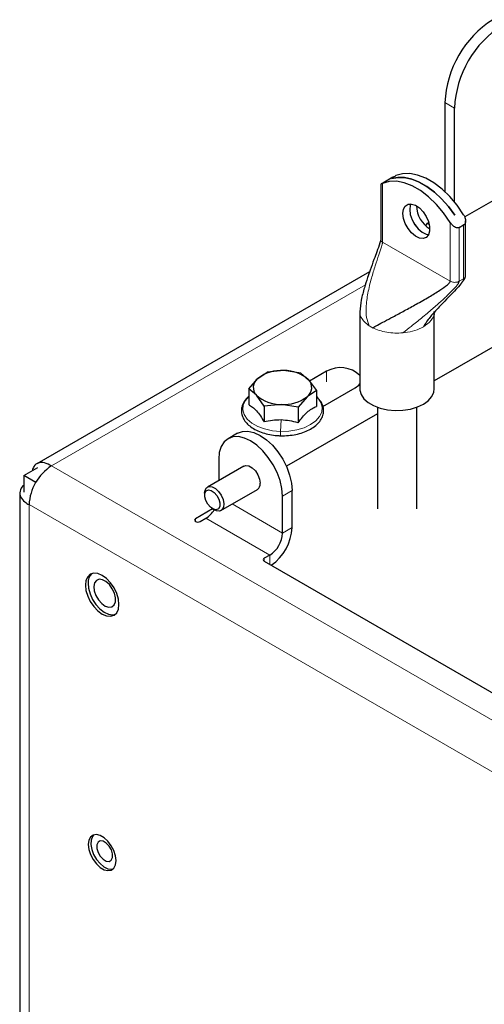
# Model space of a CAD drawing. Header units: millimetres. Extents: x 5 to 418, y 2 to 292.
# Tile 21 of 29: x 252 to 273, y 185 to 229. Entities that reach past the tile are written whole.
import ezdxf

# ---------------------------------------------------------------- set-up
doc = ezdxf.new("R2010")
doc.units = ezdxf.units.MM

msp = doc.modelspace()

# ---------------------------------------------------------------- linework, layer by layer
at = {"color": 7, "linetype": 'Continuous', "lineweight": 25}
for p, q in [((270.8075, 224.8364), (270.8075, 220.8828)), ((271.2318, 220.4287), (271.2318, 224.5914)), ((268.5036, 221.5282), (267.9752, 221.2231)), ((268.438, 221.4645), (268.4394, 221.4654)), ((268.4394, 221.465), (268.4394, 221.4654)), ((267.9607, 221.2149), (267.9607, 218.759)), ((274.3218, 221.2883), (271.6823, 219.7645)), ((271.2395, 219.8489), (271.2381, 219.848)), ((271.7168, 217.1425), (271.7168, 219.5984)), ((269.9591, 219.3658), (270.0297, 219.4881)), ((270.0297, 219.4881), (270.0901, 219.523)), ((270.0297, 219.4881), (270.1115, 219.4409)), ((271.4368, 219.2955), (271.6348, 219.4098)), ((267.4688, 217.3401), (252.7203, 208.826)), ((267.0362, 215.5707), (267.0362, 212.1412)), ((275.7007, 215.5938), (270.3362, 212.497)), ((270.3362, 212.1412), (270.3362, 215.5707)), ((262.1098, 212.153), (262.5161, 212.6121)), ((262.5161, 212.6121), (262.9223, 212.8816)), ((263.672, 212.9555), (262.9223, 212.8816)), ((264.4217, 212.8398), (263.672, 212.9555)), ((264.4217, 212.8398), (264.7651, 212.5493)), ((265.5608, 212.9242), (264.8079, 212.4895)), ((262.4532, 211.8625), (262.1098, 212.153)), ((262.1098, 212.153), (262.1098, 211.4504)), ((264.7651, 212.5493), (265.1085, 212.0692)), ((265.4009, 211.3623), (266.8336, 212.1894)), ((262.7967, 211.3824), (262.4532, 211.8625)), ((264.7023, 211.7997), (264.296, 211.3406)), ((265.1085, 212.0692), (264.7023, 211.7997)), ((265.1085, 212.0692), (265.1085, 211.3666)), ((263.5463, 211.4563), (262.7967, 211.3824)), ((262.7967, 211.3824), (262.7967, 210.6798)), ((264.296, 211.3406), (263.5463, 211.4563)), ((264.296, 211.3406), (264.296, 210.638)), ((267.8112, 211.3336), (267.8112, 206.8255)), ((269.5612, 206.8255), (269.5612, 211.3336)), ((267.8112, 211.0393), (263.7804, 208.7124)), ((261.6193, 210.1827), (261.195, 209.9378)), ((252.154, 208.3032), (252.7734, 208.6608)), ((261.895, 208.7253), (260.2828, 207.7946)), ((260.7807, 209.0221), (260.7807, 208.0821)), ((252.6773, 208.0011), (252.154, 208.3032)), ((252.154, 208.3032), (252.154, 207.5708)), ((251.9703, 207.5269), (251.9703, 170.3504)), ((260.1585, 207.5199), (260.1585, 207.422)), ((260.8827, 206.7554), (262.4949, 207.6861)), ((263.6092, 205.7562), (263.6092, 207.3893)), ((264.0334, 206.0011), (264.0334, 207.6342)), ((260.5123, 206.8258), (259.7554, 206.3888)), ((260.4978, 206.8341), (260.5827, 206.7851)), ((259.9676, 206.2664), (260.215, 206.4092)), ((263.0435, 204.7764), (262.796, 204.6335)), ((262.796, 204.5111), (280.8272, 194.1019))]:
    msp.add_line(p, q, dxfattribs=at)
at = {"color": 7, "linetype": 'Continuous', "lineweight": 18}
for p, q in [((271.2318, 224.5914), (270.8075, 224.8364)), ((268.0427, 218.6447), (268.0427, 221.2552)), ((271.0409, 219.5244), (271.0409, 216.9139)), ((271.4368, 216.9139), (271.4368, 219.2955)), ((271.6348, 219.4098), (271.6348, 217.0282)), ((268.0427, 218.6447), (271.0409, 216.9139)), ((271.4368, 216.9139), (271.6348, 217.0282)), ((267.2799, 216.7577), (253.3703, 208.7278)), ((271.3597, 216.8824), (271.4368, 216.9139)), ((269.0399, 214.6403), (268.9443, 214.6299)), ((265.5608, 212.4506), (265.5608, 212.9242)), ((263.5463, 210.7657), (263.5243, 210.2602)), ((288.1316, 188.6605), (253.3703, 208.7278)), ((264.0334, 207.6342), (263.6092, 207.3893)), ((287.1417, 186.9459), (252.3803, 207.0132)), ((252.3803, 207.0132), (252.3803, 169.7789)), ((263.6092, 205.7562), (261.3805, 207.0428)), ((259.7554, 206.3888), (259.7554, 206.2664)), ((260.215, 206.4092), (263.0435, 204.7764)), ((263.6092, 205.7562), (264.0334, 206.0011)), ((263.0435, 204.7764), (263.0435, 204.3682)), ((262.796, 204.6335), (262.796, 204.5111))]:
    msp.add_line(p, q, dxfattribs=at)
at = {"color": 7, "linetype": 'Continuous', "lineweight": 25, "flags": 128}
for points in [[(271.0409, 219.5244), (270.7499, 219.9445), (270.4277, 220.3254), (270.0827, 220.6575), (269.7237, 220.9321), (269.3599, 221.142), (269.0009, 221.282), (268.6558, 221.3483), (268.3337, 221.3393), (268.0427, 221.2552)], [(271.2381, 219.848), (270.9602, 220.2248), (270.6577, 220.566), (270.3371, 220.8641), (270.0056, 221.1126), (269.6705, 221.3061), (269.339, 221.4403), (269.0185, 221.5122), (268.7159, 221.5204), (268.438, 221.4645)], [(268.4394, 221.4654), (268.7173, 221.5212), (269.0199, 221.5131), (269.3404, 221.4411), (269.6719, 221.3069), (270.0071, 221.1134), (270.3385, 220.8649), (270.6591, 220.5668), (270.9616, 220.2256), (271.2395, 219.8489)], [(271.6348, 219.8673), (271.3439, 220.2874), (271.0217, 220.6683), (270.6767, 221.0004), (270.3176, 221.2749), (269.9539, 221.4849), (269.5949, 221.6249), (269.2498, 221.6912), (268.9276, 221.6822), (268.6367, 221.5981)], [(268.9742, 219.7012), (268.9478, 219.9186), (268.9742, 220.1056), (269.051, 220.2454), (269.1714, 220.3258), (269.3248, 220.3395), (269.4974, 220.2853), (269.674, 220.1681), (269.8388, 219.9983), (269.9772, 219.7909), (270.0769, 219.5644), (270.1291, 219.3389), (270.1291, 219.1344), (270.0769, 218.9692), (269.9772, 218.8578), (269.8388, 218.8103), (269.674, 218.8307), (269.4974, 218.9174), (269.3248, 219.0625), (269.1714, 219.2533), (269.051, 219.4727), (268.9742, 219.7012)], [(269.2969, 220.342), (269.2705, 220.2766), (269.2441, 220.0897)], [(269.2441, 220.0897), (269.2705, 219.8722), (269.3473, 219.6437), (269.4677, 219.4243), (269.6211, 219.2336), (269.7937, 219.0884), (269.9702, 219.0018), (270.0829, 218.9805)], [(269.2979, 220.3419), (269.2719, 220.2774), (269.2455, 220.0905)], [(269.2455, 220.0905), (269.2719, 219.8731), (269.3487, 219.6445), (269.4691, 219.4251), (269.6225, 219.2344), (269.7951, 219.0892), (269.9716, 219.0026), (270.0833, 218.9814)], [(266.8336, 212.1894), (266.9871, 212.3078), (267.0362, 212.3688)], [(267.0362, 212.1412), (267.0384, 212.0914), (267.0924, 211.8947), (267.216, 211.7088), (267.4039, 211.5418), (267.6478, 211.401), (267.9371, 211.2925), (268.2591, 211.2211), (268.5998, 211.19), (268.9443, 211.2004), (269.2775, 211.2519), (269.5848, 211.3424), (269.8529, 211.4677), (270.07, 211.6224), (270.2266, 211.7999), (270.3159, 211.9922), (270.3362, 212.1412)], [(265.1085, 211.8009), (265.1709, 211.7368), (265.2011, 211.7012)], [(263.6092, 207.3893), (263.582, 207.7236), (263.5015, 208.0764), (263.3708, 208.4342), (263.1949, 208.7832), (262.9806, 209.11), (262.7361, 209.402), (262.4708, 209.6481), (262.1949, 209.8388), (261.919, 209.9667), (261.6537, 210.0269), (261.4092, 210.0171), (261.1949, 209.9378), (261.0191, 209.7918), (260.8884, 209.5849), (260.8079, 209.325), (260.7807, 209.0221)], [(261.6193, 210.1827), (261.8335, 210.2621), (262.078, 210.2718), (262.3433, 210.2116), (262.6192, 210.0837), (262.8951, 209.8931), (263.1604, 209.647), (263.4049, 209.3549), (263.6192, 209.0281), (263.7951, 208.6791), (263.9258, 208.3213), (264.0062, 207.9685), (264.0334, 207.6342)], [(261.895, 208.7253), (261.9828, 208.7525), (262.1213, 208.7307), (262.2686, 208.6457), (262.4071, 208.5075), (262.5199, 208.333), (262.5936, 208.1431), (262.6192, 207.9608)], [(260.1585, 207.5199), (260.1769, 207.6522), (260.2437, 207.7653)], [(260.2437, 207.7653), (260.3514, 207.8192), (260.487, 207.8075), (260.6342, 207.7316), (260.7751, 207.6006), (260.8928, 207.4303), (260.9732, 207.2413), (261.0064, 207.0564), (260.9885, 206.8978), (260.9217, 206.7847), (260.814, 206.7308), (260.6784, 206.7425), (260.5827, 206.7851)], [(260.1692, 207.5136), (260.2267, 207.6182), (260.3254, 207.6631), (260.4504, 207.6415), (260.5827, 207.5566), (260.702, 207.4214), (260.7902, 207.2564), (260.834, 207.0868), (260.8265, 206.9384), (260.7691, 206.8338), (260.6703, 206.7889), (260.5453, 206.8105), (260.4131, 206.8954), (260.2938, 207.0307), (260.2056, 207.1956), (260.1618, 207.3652), (260.1692, 207.5136)], [(259.7554, 206.3888), (259.7229, 206.3607), (259.7115, 206.3276), (259.7229, 206.2945), (259.7554, 206.2664), (259.8041, 206.2476), (259.8615, 206.241), (259.9189, 206.2476), (259.9676, 206.2664)], [(254.9017, 203.6565), (254.8764, 203.4492), (254.9017, 203.2127), (254.9759, 202.9631), (255.0939, 202.7174), (255.2476, 202.4924), (255.4267, 202.3034), (255.6189, 202.1632), (255.811, 202.0815), (255.9901, 202.0638), (256.1439, 202.1113), (256.2618, 202.2207), (256.336, 202.3847), (256.3613, 202.592), (256.336, 202.8285), (256.2618, 203.0781), (256.1439, 203.3238), (255.9901, 203.5488), (255.811, 203.7378), (255.6189, 203.878), (255.4267, 203.9597), (255.2476, 203.9774), (255.0939, 203.9299), (254.9759, 203.8205), (254.9017, 203.6565)], [(254.9927, 203.5375), (255.0119, 203.305), (255.0801, 203.0575), (255.1926, 202.8119), (255.3418, 202.5849), (255.5175, 202.392), (255.7076, 202.2463), (255.8994, 202.1578), (256.0796, 202.1324), (256.2025, 202.1571)], [(255.2809, 203.5412), (255.25, 203.3798), (255.2712, 203.1864), (255.3421, 202.9821), (255.4552, 202.7889), (255.5981, 202.6278), (255.7554, 202.5163), (255.91, 202.4664), (256.0451, 202.4835), (256.1461, 202.5659), (256.2022, 202.7045), (256.2071, 202.8844), (256.1604, 203.086), (256.0671, 203.2875), (255.9373, 203.4671), (255.7851, 203.6053), (255.6271, 203.6871), (255.4802, 203.7037), (255.3605, 203.6532), (255.2809, 203.5412)], [(255.0252, 192.133), (255.0001, 191.9462), (255.0252, 191.7305), (255.0984, 191.5032), (255.2137, 191.283), (255.3618, 191.0875), (255.5308, 190.9327), (255.7069, 190.831), (255.8759, 190.7908), (256.024, 190.8152), (256.1393, 190.9023), (256.2125, 191.045), (256.2376, 191.2319), (256.2125, 191.4476), (256.1393, 191.6748), (256.024, 191.8951), (255.8759, 192.0906), (255.7069, 192.2454), (255.5308, 192.3471), (255.3618, 192.3873), (255.2137, 192.3629), (255.0984, 192.2758), (255.0252, 192.133)], [(255.124, 192.1448), (255.1142, 191.9475), (255.1543, 191.7263), (255.241, 191.4992), (255.3674, 191.2847), (255.5233, 191.1), (255.6959, 190.9602), (255.8714, 190.8765), (256.0354, 190.8558), (256.1086, 190.8697)], [(255.2408, 192.3729), (255.183, 192.3024), (255.124, 192.1448)], [(255.4371, 192.0506), (255.384, 191.9343), (255.3836, 191.7752), (255.4361, 191.5975), (255.5334, 191.4284), (255.6607, 191.2936), (255.7987, 191.2136), (255.9263, 191.2005), (256.0241, 191.2564), (256.0772, 191.3728), (256.0775, 191.5319), (256.025, 191.7095), (255.9277, 191.8786), (255.8004, 192.0134), (255.6625, 192.0935), (255.5349, 192.1065), (255.4371, 192.0506)]]:
    msp.add_lwpolyline(points, dxfattribs=at)
at = {"color": 7, "linetype": 'Continuous', "lineweight": 18, "flags": 128}
for points in [[(263.5243, 210.2602), (263.1614, 210.2925), (262.8181, 210.3677), (262.5093, 210.4824), (262.2487, 210.6317), (262.0475, 210.809), (261.9145, 211.0065), (261.8556, 211.2158), (261.8733, 211.4275), (261.967, 211.6325), (262.1098, 211.8009)], [(265.2011, 211.7012), (265.3038, 211.5392), (265.3627, 211.33), (265.345, 211.1183), (265.2514, 210.9133), (265.086, 210.7241), (264.8561, 210.5588), (264.5716, 210.4248), (264.2452, 210.3278), (263.8909, 210.2721), (263.5243, 210.2602)]]:
    msp.add_lwpolyline(points, dxfattribs=at)
at = {"color": 7, "linetype": 'Continuous', "lineweight": 25}
for centre, radius, start, end in [((275.3803, 224.6458), 4.5768, 122.38688, 177.6131), ((275.8046, 224.4008), 4.5768, 122.38709, 177.61305), ((270.8016, 220.303), 1.2605, 181.88766, 238.11225), ((266.1778, 211.8418), 1.2459, 46.44914, 119.68644), ((262.8132, 212.2098), 0.5002, 126.44914, 223.96876), ((263.5501, 211.2486), 1.7113, 85.91527, 127.17457), ((263.7174, 211.4038), 1.5524, 47.55345, 91.67513), ((264.4051, 212.202), 0.5002, 306.44859, 43.96923), ((263.5009, 213.008), 1.5524, 227.55305, 271.67607), ((263.6682, 213.1632), 1.7112, 265.91439, 307.17546), ((254.5296, 206.9154), 2.1515, 122.60531, 177.39462), ((262.3361, 207.9234), 0.2856, 303.79264, 7.51916), ((259.6147, 207.3753), 1.1374, 301.85748, 328.63377), ((262.381, 205.8121), 1.2294, 302.60556, 357.3943), ((261.8667, 206.105), 2.1693, 305.03214, 357.25631), ((262.8192, 204.5723), 0.0655, 110.78352, 249.21648), ((255.5216, 203.5679), 0.5298, 132.60932, 183.28678)]:
    msp.add_arc(centre, radius, start, end, dxfattribs=at)
at = {"color": 7, "linetype": 'Continuous', "lineweight": 18}
msp.add_arc((268.2981, 216.2433), 1.5552, 236.88419, 243.12028, dxfattribs=at)
at = {"color": 7, "linetype": 'Continuous', "lineweight": 25}
for points, knots in [([(268.5039, 221.5275), (268.5228, 221.5387), (268.5659, 221.5644), (268.6112, 221.586), (268.6367, 221.5981)], [0, 0, 0, 0, 0.43792, 1, 1, 1, 1]), ([(268.0427, 221.2552), (268.0226, 221.2469), (267.9954, 221.2355), (267.9707, 221.2195), (267.9643, 221.2153)], [0, 0, 0, 0, 0.7380483, 1, 1, 1, 1]), ([(271.6348, 219.8673), (271.6567, 219.8258), (271.7044, 219.7354), (271.7238, 219.6027), (271.7062, 219.4995), (271.6762, 219.4402), (271.6469, 219.4187), (271.6348, 219.4098)], [0, 0, 0, 0, 0.2822763, 0.6138197, 0.7826732, 0.910364, 1, 1, 1, 1]), ([(271.4368, 219.2955), (271.4181, 219.2881), (271.3799, 219.2731), (271.3048, 219.2855), (271.2122, 219.332), (271.1173, 219.4154), (271.0649, 219.4902), (271.0409, 219.5244)], [0, 0, 0, 0, 0.1201595, 0.2450638, 0.4461486, 0.7462146, 1, 1, 1, 1]), ([(267.9608, 218.7595), (267.9607, 218.7557), (267.9603, 218.7472), (267.9571, 218.7274), (267.9469, 218.6825), (267.8942, 218.5101), (267.7934, 218.2386), (267.6447, 217.8352), (267.5069, 217.4545), (267.364, 217.0364), (267.2287, 216.5993), (267.0864, 216.095), (267.0528, 215.7314), (267.0364, 215.5536)], [0, 0, 0, 0, 0.003429, 0.0076107, 0.0179601, 0.0446782, 0.1690566, 0.2775248, 0.4299608, 0.5320007, 0.6733781, 0.8403479, 1, 1, 1, 1]), ([(271.6348, 217.0282), (271.6322, 217.0125), (271.626, 216.975), (271.5838, 216.9005), (271.477, 216.7515), (271.2811, 216.5358), (271.0147, 216.2577), (270.7054, 215.9416), (270.3825, 215.5974), (270.0749, 215.2526), (269.9218, 215.0074), (269.8529, 214.8971)], [0, 0, 0, 0, 0.0170869, 0.04061, 0.0907034, 0.2146321, 0.3526707, 0.5050691, 0.689756, 0.8604728, 1, 1, 1, 1]), ([(271.54, 216.843), (271.5591, 216.8642), (271.6126, 216.9231), (271.6699, 217.0056), (271.7102, 217.0867), (271.7147, 217.1251), (271.7168, 217.1427)], [0, 0, 0, 0, 0.2415578, 0.6747099, 0.8499664, 1, 1, 1, 1]), ([(267.595, 214.8562), (267.6684, 214.895), (267.8461, 214.9891), (268.1518, 215.1499), (268.5521, 215.3623), (269.0229, 215.6154), (269.5557, 215.9087), (270.0816, 216.2082), (270.5436, 216.4905), (270.8516, 216.6986), (270.9956, 216.8294), (271.0353, 216.885), (271.0392, 216.9054), (271.0409, 216.9139)], [0, 0, 0, 0, 0.0617227, 0.1496173, 0.2568741, 0.3988795, 0.5471874, 0.7092677, 0.8489139, 0.9501959, 0.9847511, 0.9935734, 1, 1, 1, 1]), ([(270.3407, 215.5455), (270.3412, 215.5418), (270.3437, 215.5231), (270.377, 215.5909), (270.403, 215.612), (270.4278, 215.6414), (270.4366, 215.6518)], [0, 0, 0, 0, 0.0593304, 0.304122, 0.7522191, 1, 1, 1, 1]), ([(262.1098, 211.8086), (262.1016, 211.8026), (262.0262, 211.7465), (261.9187, 211.6081), (261.8118, 211.3982), (261.778, 211.176), (261.8122, 210.9601), (261.9088, 210.7582), (262.0621, 210.5743), (262.268, 210.4119), (262.5204, 210.2758), (262.8101, 210.1706), (263.1208, 210.1011), (263.3623, 210.0743), (263.4961, 210.0694), (263.5241, 210.0684)], [0, 0, 0, 0, 0.0102204, 0.0946445, 0.1726689, 0.2457203, 0.3167284, 0.389602, 0.4683499, 0.5557421, 0.6520683, 0.7558882, 0.865174, 0.9718719, 1, 1, 1, 1]), ([(262.1098, 211.4504), (262.1676, 211.415), (262.2937, 211.3377), (262.4669, 211.1654), (262.6376, 210.9422), (262.7418, 210.7704), (262.7967, 210.6798)], [0, 0, 0, 0, 0.1941354, 0.4233996, 0.6960287, 1, 1, 1, 1]), ([(263.5241, 210.0684), (263.5836, 210.0678), (263.7553, 210.0661), (264.0358, 210.0914), (264.3555, 210.1559), (264.6514, 210.2558), (264.9139, 210.3885), (265.1339, 210.5522), (265.3015, 210.7438), (265.406, 210.9564), (265.4408, 211.1783), (265.4048, 211.3931), (265.3307, 211.5624), (265.2577, 211.6457), (265.2325, 211.6744)], [0, 0, 0, 0, 0.0602467, 0.1735947, 0.2840476, 0.3894918, 0.4884822, 0.5803461, 0.6651495, 0.7435215, 0.8169017, 0.8882254, 0.9614253, 1, 1, 1, 1]), ([(264.296, 210.638), (264.3609, 210.725), (264.4848, 210.8912), (264.6873, 211.1046), (264.8933, 211.2668), (265.0402, 211.3349), (265.1085, 211.3666)], [0, 0, 0, 0, 0.2944179, 0.5618708, 0.7963457, 1, 1, 1, 1]), ([(263.5463, 210.7657), (263.4188, 210.7638), (263.166, 210.7599), (262.919, 210.7064), (262.7967, 210.6798)], [0, 0, 0, 0, 0.5046963, 1, 1, 1, 1]), ([(264.296, 210.638), (264.1729, 210.6715), (263.9272, 210.7386), (263.6731, 210.7567), (263.5463, 210.7657)], [0, 0, 0, 0, 0.5008971, 1, 1, 1, 1]), ([(253.3703, 208.7278), (253.2716, 208.7835), (253.0937, 208.8837), (252.7937, 208.8894), (252.5771, 208.7345), (252.5368, 208.5831), (252.5182, 208.5134)], [0, 0, 0, 0, 0.3153419, 0.5683884, 0.8012879, 1, 1, 1, 1]), ([(252.154, 207.877), (252.1383, 207.8663), (252.048, 207.8052), (251.9532, 207.6168), (251.9865, 207.3361), (252.1652, 207.1354), (252.3148, 207.0504), (252.3803, 207.0132)], [0, 0, 0, 0, 0.0520493, 0.2991499, 0.5265502, 0.7925863, 1, 1, 1, 1])]:
    msp.add_open_spline(points, degree=3, knots=knots, dxfattribs=at)
at = {"color": 7, "linetype": 'Continuous', "lineweight": 18}
for points, knots in [([(267.964, 218.7602), (267.9635, 218.7506), (267.9621, 218.7226), (267.9924, 218.679), (268.025, 218.6568), (268.0427, 218.6447)], [0, 0, 0, 0, 0.193255, 0.5619146, 1, 1, 1, 1]), ([(268.0427, 218.6447), (268.0423, 218.6372), (268.0412, 218.6196), (268.0354, 218.5902), (268.0216, 218.5314), (267.9708, 218.3614), (267.8629, 218.0458), (267.7078, 217.5819), (267.537, 217.0193), (267.3847, 216.4029), (267.306, 215.8202), (267.3038, 215.3216), (267.4028, 215.0611), (267.4485, 214.9408)], [0, 0, 0, 0, 0.0059338, 0.0137814, 0.0234981, 0.0534035, 0.1529342, 0.2854159, 0.4374031, 0.6146382, 0.7828465, 0.8997056, 1, 1, 1, 1]), ([(271.6348, 217.0282), (271.6582, 217.0436), (271.7007, 217.0714), (271.7118, 217.1205), (271.7168, 217.1425)], [0, 0, 0, 0, 0.5507633, 1, 1, 1, 1]), ([(271.4368, 216.9139), (271.4354, 216.9036), (271.4321, 216.8795), (271.4133, 216.8418), (271.3686, 216.7682), (271.2337, 216.6032), (270.9863, 216.3524), (270.6397, 216.031), (270.2298, 215.6714), (269.7833, 215.2962), (269.3461, 214.9398), (269.0678, 214.7251), (268.9443, 214.6299)], [0, 0, 0, 0, 0.0091542, 0.0213433, 0.0367385, 0.0852507, 0.2085655, 0.3477312, 0.5022281, 0.6897944, 0.8623936, 1, 1, 1, 1]), ([(271.0409, 216.9139), (271.0636, 216.9031), (271.1114, 216.8804), (271.1924, 216.8668), (271.277, 216.8648), (271.3324, 216.8766), (271.3597, 216.8824)], [0, 0, 0, 0, 0.22973647, 0.48295611, 0.74514513, 1, 1, 1, 1]), ([(267.4485, 214.9408), (267.3753, 214.9942), (267.2374, 215.0947), (267.099, 215.2923), (267.0319, 215.4536), (267.0414, 215.5396), (267.043, 215.554)], [0, 0, 0, 0, 0.3519688, 0.6624665, 0.9434913, 1, 1, 1, 1]), ([(270.3288, 215.5648), (270.3311, 215.5568), (270.3688, 215.4289), (270.1937, 215.139), (269.9738, 214.9829), (269.8529, 214.8971)], [0, 0, 0, 0, 0.0292189, 0.4663594, 1, 1, 1, 1]), ([(268.9443, 214.6299), (268.8237, 214.6233), (268.5835, 214.6102), (268.2297, 214.6488), (267.8954, 214.723), (267.6927, 214.8129), (267.595, 214.8562)], [0, 0, 0, 0, 0.2614351, 0.5204728, 0.7690016, 1, 1, 1, 1]), ([(269.8529, 214.8971), (269.73, 214.8371), (269.4719, 214.7111), (269.1884, 214.6646), (269.0399, 214.6403)], [0, 0, 0, 0, 0.47645317, 1, 1, 1, 1]), ([(263.5243, 210.2602), (263.5237, 210.2457), (263.5225, 210.2164), (263.5216, 210.1729), (263.5211, 210.1354), (263.5214, 210.0987), (263.5217, 210.0874), (263.5231, 210.0658), (263.524, 210.0688), (263.5241, 210.0689)], [0, 0, 0, 0, 0.2268188, 0.4579192, 0.6697248, 0.8407529, 0.9536644, 0.9974623, 1, 1, 1, 1])]:
    msp.add_open_spline(points, degree=3, knots=knots, dxfattribs=at)

doc.saveas('drawing.dxf')
